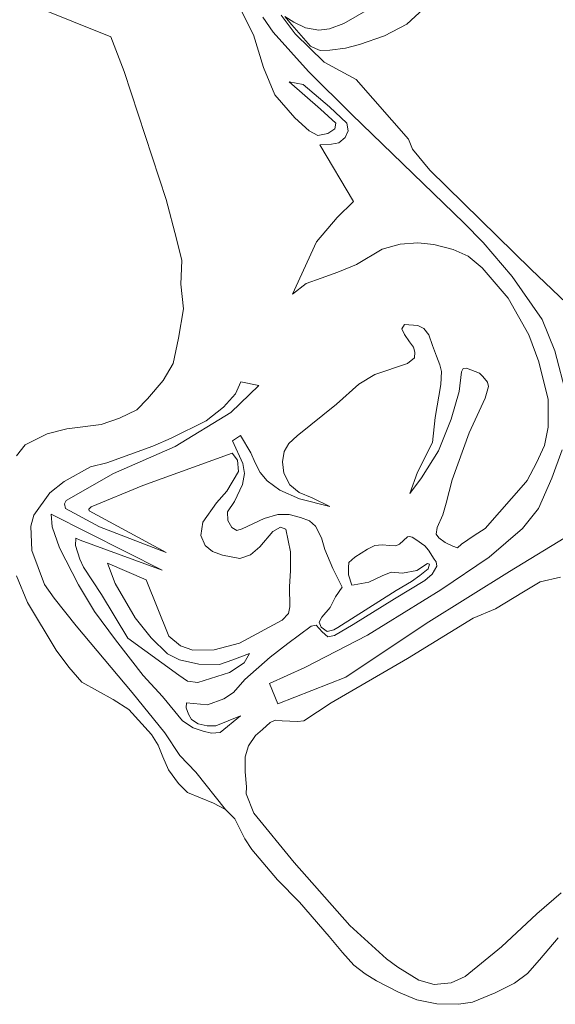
# Model space of a CAD drawing. Header units: metres. Extents: x 185049 to 189876, y 349292 to 352302.
# Tile 17 of 256: x 185736 to 185841, y 350692 to 350884. Entities that reach past the tile are written whole.
import ezdxf

# ---------------------------------------------------------------- set-up
doc = ezdxf.new("R2010")
doc.units = ezdxf.units.M
for name, color, linetype, lineweight in [('B-WE-GR-GRAS-GV', 60, 'Continuous', 13), ('B-WE-GW-TALUD_TEEN-G', 90, 'Continuous', 18), ('B-WE-OG-WATER_POEL-GV', 7, 'Continuous', 18), ('B-WE-VH-ONVERHARD-GV', 252, 'Continuous', 18)]:
    doc.layers.add(name, color=color, linetype=linetype, lineweight=lineweight)

msp = doc.modelspace()

# ---------------------------------------------------------------- linework, layer by layer
at = {"layer": 'B-WE-GR-GRAS-GV'}
for points in [[(185830.9975, 350900.6283, 21.7692), (185811.6817, 350882.8009, 21.688), (185807.3347, 350880.5435, 21.6981), (185802.4793, 350878.8879, 21.8137), (185799.7265, 350878.1856, 22.0349), (185796.6962, 350877.7579, 22.1404), (185794.7654, 350877.732, 22.4521), (185793.8635, 350878.088, 22.5527), (185792.9183, 350878.5141, 22.5929), (185789.3029, 350882.6751, 23.4173), (185787.9305, 350884.3319, 23.5832), (185789.6311, 350883.2033, 23.6234), (185791.95, 350882.0924, 23.6285), (185794.5668, 350881.6603, 23.6184), (185796.6126, 350881.9143, 23.5983), (185799.3985, 350882.9711, 23.5631), (185804.633, 350885.9483, 23.5179)], [(185804.633, 350885.9483, 23.5179), (185799.3985, 350882.9711, 23.5631), (185796.6126, 350881.9143, 23.5983), (185794.5668, 350881.6603, 23.6184), (185791.95, 350882.0924, 23.6285), (185789.6311, 350883.2033, 23.6234), (185787.9305, 350884.3319, 23.5832), (185789.3029, 350882.6751, 23.4173), (185792.9183, 350878.5141, 22.5929), (185793.8635, 350878.088, 22.5527), (185794.7654, 350877.732, 22.4521), (185796.6962, 350877.7579, 22.1404), (185799.7265, 350878.1856, 22.0349), (185802.4793, 350878.8879, 21.8137), (185807.3347, 350880.5435, 21.6981), (185811.6817, 350882.8009, 21.688), (185830.9975, 350900.6283, 21.7692)], [(185841.156, 350704.78, 21.104), (185837.524, 350700.539, 21.104), (185835.182, 350697.871, 21.104), (185832.7, 350695.952, 21.104), (185828.888, 350694.097, 21.104), (185824.497, 350692.273, 21.104), (185821.737, 350691.854, 21.104), (185817.543, 350691.974, 21.104), (185813.653, 350692.71, 21.104), (185810.068, 350694.231, 21.104), (185805.798, 350696.431, 21.104), (185803.577, 350697.786, 21.104), (185801.354, 350699.483, 21.104), (185799.163, 350701.929, 21.104), (185796.56, 350705.09, 21.104), (185790.773, 350711.785, 21.104), (185786.461, 350716.133, 21.104), (185781.461, 350722.013, 21.104), (185780.124, 350724.122, 21.104), (185778.99, 350726.299, 21.104), (185778.132, 350728.001, 21.104), (185776.318, 350729.835, 21.104), (185770.552, 350737.087, 21.689), (185767.465, 350740.311, 21.747), (185764.492, 350744.773, 21.754), (185758.172, 350752.638, 21.806), (185747.26, 350765.617, 21.793), (185742.946, 350770.993, 21.734), (185741.039, 350773.682, 21.76), (185738.578, 350780.283, 21.825), (185738.381, 350785.015, 22.065), (185738.952, 350787.174, 22.143), (185742.111, 350791.539, 22.182), (185744.878, 350793.706, 22.227), (185750.012, 350796.583, 21.947), (185753.235, 350797.341, 21.916), (185762.199, 350800.631, 22.105), (185765.759, 350802.19, 22.042), (185772.565, 350805.525, 21.995), (185775.954, 350808.198, 21.995), (185778.276, 350810.797, 21.869), (185779.314, 350813.126, 21.585), (185782.8724, 350812.4389, 22.3586), (185777.3937, 350807.1968, 22.6266), (185766.5226, 350800.5316, 22.716), (185754.4963, 350795.2918, 22.6548), (185745.2692, 350790.0004, 22.7583), (185744.9374, 350789.3509, 22.8147), (185745.1527, 350788.4567, 22.9275), (185751.7786, 350784.8804, 24.7847), (185764.785, 350779.9033, 27.9631), (185749.7561, 350788.0355, 26.0354), (185749.73, 350788.3357, 26.0354), (185750.1661, 350788.7877, 26.0354), (185760.2354, 350792.9147, 26.4821), (185777.6496, 350799.2505, 27.051), (185778.676, 350797.854, 27.132), (185778.904, 350795.699, 27.203), (185776.602, 350791.856, 27.339), (185774.613, 350789.552, 27.443), (185771.951, 350785.787, 27.612), (185771.522, 350783.21, 27.949), (185772.388, 350781.236, 28.014), (185773.81, 350780.083, 28.027), (185775.79, 350779.351, 28.04), (185779.127, 350778.745, 28.137), (185781.201, 350779.412, 28.156), (185783.033, 350780.996, 28.169), (185785.558, 350783.981, 28.182), (185787.032, 350784.845, 28.072), (185788.072, 350784.43, 28.059), (185788.987, 350780.04, 28.033), (185789.021, 350776.286, 27.903), (185788.833, 350773.289, 27.858), (185788.908, 350769.316, 27.663), (185788.613, 350768.017, 27.696), (185787.36, 350766.694, 27.676), (185779.069, 350762.229, 27.715), (185774.121, 350760.893, 27.657), (185769.968, 350760.857, 27.521), (185767.548, 350761.707, 27.482), (185765.325, 350763.556, 27.443), (185760.85, 350774.543, 27.923), (185753.349, 350777.81, 26.23), (185754.822, 350773.841, 26.184), (185758.741, 350767.166, 26.295), (185761.831, 350763.243, 26.223), (185765.038, 350760.16, 26.217), (185767.399, 350758.991, 26.165), (185771.116, 350758.146, 26.353), (185775.17, 350758.081, 26.347), (185777.763, 350758.989, 26.515), (185781.014, 350760.22, 26.755), (185780.002, 350758.379, 26.572), (185777.093, 350756.531, 26.26), (185770.93, 350754.55, 26.396), (185768.912, 350754.803, 26.273), (185767.27, 350756.015, 26.137), (185757.318, 350763.187, 25.339), (185752.1876, 350771.7263, 25.4994), (185748.6644, 350777.0313, 25.5088), (185747.9763, 350778.5733, 25.4524), (185747.1099, 350781.2265, 25.4477), (185747.1789, 350782.6945, 25.49), (185747.9978, 350782.2811, 25.6122), (185764.0221, 350776.4289, 27.9725), (185742.3912, 350787.3333, 22.5185), (185742.5603, 350784.9184, 22.4386), (185743.9549, 350780.7741, 22.2928), (185747.7064, 350773.5984, 22.1706), (185750.8394, 350768.3855, 22.3633), (185754.9134, 350762.8845, 22.5326), (185760.297, 350755.921, 22.364), (185764.066, 350751.861, 22.454), (185767.9664, 350747.0772, 22.2881), (185770.0316, 350745.6991, 22.3539), (185771.9988, 350745.0444, 22.4103), (185773.5954, 350744.6677, 22.589), (185775.3002, 350744.7917, 22.8053), (185779.2842, 350748.0743, 23.7174), (185774.4645, 350746.1374, 23.2285), (185772.745, 350746.1192, 23.0827), (185771.029, 350746.4988, 22.984), (185769.7006, 350747.3209, 22.9369), (185769.1295, 350748.3828, 22.9322), (185768.6621, 350749.6183, 23.1908), (185768.7467, 350750.5739, 23.2896), (185772.859, 350750.196, 24.167), (185776.03, 350751.366, 24.102), (185777.903, 350752.631, 24.115), (185780.13, 350755.116, 24.245), (185785.026, 350759.468, 24.426), (185788.511, 350762.177, 24.647), (185793.052, 350765.509, 24.634), (185794.009, 350765.732, 24.608), (185795.172, 350764.458, 24.738), (185796.315, 350763.444, 24.699), (185797.592, 350763.709, 24.699), (185801.198, 350765.859, 24.757), (185809.267, 350770.882, 24.783), (185815.225, 350774.459, 24.932), (185816.658, 350775.642, 24.978), (185817.551, 350777.243, 24.881), (185817.423, 350778.08, 25.066), (185817.044, 350778.617, 25.36), (185815.929, 350780.325, 25.849), (185815.193, 350781.173, 25.975), (185813.423, 350782.426, 25.979), (185812.732, 350782.875, 25.993), (185812.226, 350782.992, 25.986), (185811.849, 350782.937, 25.895), (185810.283, 350781.51, 25.699), (185809.573, 350781.162, 25.657), (185808.389, 350781.266, 25.671), (185806.881, 350781.368, 25.594), (185805.482, 350781.255, 25.559), (185804.042, 350780.517, 25.447), (185801.571, 350779.001, 25.069), (185800.391, 350777.92, 24.881), (185800.287, 350776.95, 24.755), (185800.335, 350775.529, 24.748), (185800.958, 350773.511, 24.367), (185801.449, 350773.608, 24.375), (185804.283, 350774.098, 24.31), (185806.894, 350775.346, 24.31), (185808.629, 350776.031, 24.368), (185810.846, 350775.88, 24.381), (185813.62, 350776.35, 24.362), (185815.712, 350777.755, 24.426), (185816.132, 350777.597, 24.407), (185815.855, 350776.737, 24.433), (185814.243, 350775.393, 24.426), (185812.59, 350774.269, 24.413), (185809.621, 350772.501, 24.413), (185798.225, 350765.289, 24.394), (185797.488, 350764.807, 24.349), (185796.151, 350764.522, 24.355), (185795.009, 350765.337, 24.323), (185794.586, 350766.293, 24.355), (185795.122, 350767.274, 24.362), (185796.772, 350769.197, 24.323), (185797.803, 350771.278, 24.303), (185799.074, 350773.14, 24.336), (185797.259, 350776.76, 24.822), (185795.708, 350780.468, 25.328), (185795.04, 350782.742, 25.769), (185793.913, 350784.995, 26.003), (185792.731, 350786.029, 26.171), (185790.931, 350786.721, 26.204), (185788.772, 350787.292, 26.223), (185786.536, 350787.304, 26.295), (185783.863, 350786.535, 26.236), (185779.617, 350784.502, 26.223), (185778.559, 350784.179, 26.243), (185777.559, 350784.774, 26.275), (185776.775, 350786.109, 26.256), (185776.729, 350787.826, 26.288), (185778.079, 350789.848, 26.34), (185779.664, 350793.149, 26.314), (185780.076, 350795.288, 26.327), (185779.729, 350797.203, 26.308), (185777.704, 350801.627, 25.841), (185779.278, 350802.691, 25.931), (185781.272, 350799.339, 26.244), (185782.119, 350797.362, 26.412), (185783.074, 350795.492, 26.468), (185784.458, 350793.839, 26.503), (185786.941, 350792.018, 26.3), (185790.78, 350790.331, 26.356), (185796.707, 350788.846, 26.468), (185793.256, 350790.556, 27.035), (185790.711, 350791.601, 27.748), (185788.854, 350793.059, 28.231), (185787.682, 350795.358, 28.734), (185787.437, 350797.575, 29.098), (185787.774, 350799.558, 29.35), (185788.673, 350801.154, 29.434), (185790.325, 350802.646, 29.63), (185797.989, 350808.79, 30.511), (185802.346, 350812.704, 31.022), (185805.483, 350814.589, 31.392), (185811.805, 350816.723, 31.931), (185813.158, 350817.826, 31.812), (185813.261, 350818.903, 31.868), (185812.999, 350819.893, 31.847), (185812.177, 350820.945, 31.735), (185811.203, 350822.341, 31.749), (185810.725, 350823.437, 31.861), (185811.26, 350824.301, 31.98), (185813.802, 350824.116, 31.959), (185815.01, 350823.518, 31.917), (185815.962, 350822.294, 31.938), (185816.723, 350820.251, 32.141), (185817.442, 350818.122, 32.435), (185818.116, 350816.445, 32.267), (185818.443, 350815.155, 32.001), (185818.302, 350812.592, 31.588), (185817.228, 350806.192, 30.826), (185816.686, 350801.302, 30.014), (185813.779, 350795.542, 28.28), (185812.245, 350791.359, 26.888), (185814.542, 350794.438, 27.36), (185817.86, 350799.726, 28.395), (185820.313, 350805.872, 29.305), (185821.908, 350811.261, 29.808), (185822.346, 350815.074, 30.242), (185822.688, 350815.765, 30.277), (185823.312, 350815.832, 30.2), (185825.872, 350814.863, 30.193), (185826.533, 350814.186, 30.148), (185827.416, 350813.051, 30.109), (185827.599, 350812.213, 30.07), (185826.988, 350809.974, 30.18), (185823.838, 350803.213, 29.214), (185820.498, 350794.054, 28.416), (185819.377, 350789.476, 27.735), (185818.726, 350787.257, 27.281), (185817.627, 350784.746, 26.832), (185817.413, 350783.474, 26.658), (185817.895, 350782.754, 26.438), (185819.169, 350781.821, 25.448), (185820.647, 350781.115, 24.935), (185821.585, 350780.827, 24.765), (185822.375, 350781.528, 24.743), (185824.802, 350783.174, 24.652), (185826.928, 350784.538, 24.729), (185834.905, 350793.59, 24.379), (185835.142, 350793.944, 24.375), (185836.986, 350797.366, 24.225), (185838.492, 350800.706, 24.245), (185839.217, 350804.284, 24.167), (185839.217, 350809.716, 24.005), (185837.412, 350817.038, 23.92), (185835.495, 350822.323, 23.648), (185831.454, 350829.457, 23.174), (185826.4, 350835.349, 23.032), (185823.655, 350837.655, 23.09), (185820.695, 350838.922, 23.11), (185816.937, 350839.887, 23.226), (185813.861, 350840.215, 23.239), (185810.387, 350839.942, 23.103), (185806.876, 350838.99, 23.064), (185801.874, 350836.036, 22.811), (185798.225, 350834.505, 22.441), (185795.015, 350833.354, 22.111), (185792.043, 350832.285, 22.033), (185789.415, 350830.198, 22.078), (185794.08, 350840.3894, 22.0456), (185798.1163, 350845.1686, 22.0892), (185801.3137, 350848.2841, 22.1183), (185794.7599, 350859.3037, 22.0701), (185797.0293, 350859.4333, 22.0047), (185798.4421, 350859.7118, 22.0047), (185799.6374, 350860.7188, 21.9997), (185800.2238, 350862.0764, 21.9997), (185800.006, 350863.5411, 21.9997), (185796.6353, 350866.7002, 21.9695), (185791.4823, 350871.0953, 22.0047), (185788.7656, 350871.5873, 22.7186), (185794.8512, 350866.2939, 22.5577), (185797.8341, 350863.5403, 22.4069), (185797.6316, 350862.4333, 22.3968), (185796.2935, 350861.5045, 22.437), (185794.3575, 350861.1623, 22.4873), (185792.622, 350862.0734, 22.608), (185789.85, 350864.5893, 22.5527), (185785.9711, 350869.0439, 22.8191), (185783.775, 350874.4179, 23.176), (185781.8209, 350880.7672, 23.3469), (185779.4884, 350885.3936, 23.5179)], [(185783.5977, 350884.179, 23.5093), (185785.6526, 350881.2435, 23.0716), (185792.4945, 350873.6372, 22.0197), (185800.9409, 350865.2506, 22.0363), (185822.7796, 350844.154, 22.9538), (185826.5624, 350840.2856, 23.0548), (185832.2234, 350833.6927, 23.3157), (185838.0877, 350825.2732, 23.7744), (185840.5689, 350819.1903, 24.0901), (185842.7998, 350810.4797, 24.1911)], [(185932.0629, 350884.2615, 27.4853), (185927.952, 350877.7432, 27.1486), (185922.7188, 350868.8316, 26.6015), (185916.1136, 350857.871, 25.4147), (185911.5323, 350851.0541, 25.2379), (185906.5293, 350845.6378, 25.2127), (185898.3639, 350838.4724, 25.2295), (185890.0448, 350830.9731, 25.2211), (185879.8824, 350823.5912, 25.1369), (185868.6345, 350816.3923, 24.9854), (185863.9575, 350815.002, 24.8087), (185861.8947, 350814.9742, 24.6656), (185858.3047, 350816.2533, 24.6572), (185854.6733, 350818.2666, 24.6319), (185849.7161, 350821.9055, 24.2616), (185835.8342, 350835.0635, 23.3189), (185816.1788, 350854.4093, 22.5277), (185812.8204, 350858.4806, 22.2836), (185811.9963, 350860.421, 21.9048), (185801.8105, 350872.0565, 21.4419), (185795.5962, 350875.4208, 21.7547), (185789.9458, 350880.9435, 22.9569), (185787.1704, 350884.5722, 23.2852)], [(185841.9661, 350799.8879, 24.3047), (185839.924, 350794.3865, 24.6582), (185837.3407, 350788.4742, 24.6582), (185834.2315, 350784.5856, 24.8855), (185827.7229, 350778.9658, 24.9107), (185818.3246, 350772.619, 25.0496), (185804.0283, 350763.7494, 24.7466), (185791.8367, 350757.4608, 24.5193), (185784.8908, 350754.3528, 24.2289), (185786.5239, 350750.3843, 24.4562), (185799.7995, 350755.5829, 24.8097), (185815.4644, 350766.0856, 24.8855), (185831.6929, 350776.2038, 24.8223), (185843.858, 350783.5965, 24.835)], [(185841.632, 350775.078, 24.616), (185837.698, 350774.177, 24.683), (185834.432, 350772.221, 24.927), (185828.972, 350768.928, 25.27), (185824.615, 350767.088, 24.91), (185811.791, 350759.232, 24.888), (185796.958, 350750.585, 24.622), (185791.584, 350747.121, 24.567), (185790.358, 350746.963, 24.622), (185787.408, 350747.105, 24.611), (185786.01, 350747.203, 24.323), (185785.057, 350746.739, 24.074), (185783.5284, 350745.4036, 23.835), (185782.1733, 350744.2457, 23.8115), (185780.7943, 350742.2214, 23.5106), (185780.1508, 350740.0742, 23.2002), (185780.1678, 350737.1314, 22.636), (185780.4229, 350734.236, 22.3022), (185780.3481, 350732.8784, 21.9966), (185781.8841, 350729.0718, 21.4794), (185789.7171, 350719.4928, 21.2396), (185800.5964, 350707.2407, 21.3054), (185807.748, 350700.745, 21.239), (185809.953, 350699.1, 21.25), (185814.054, 350696.558, 21.371), (185816.99, 350695.7, 21.405), (185820.363, 350696.07, 21.427), (185823.086, 350697.274, 21.51), (185830.157, 350703.045, 21.798), (185837.019, 350709.515, 21.92), (185841.743, 350713.555, 21.87)]]:
    msp.add_polyline3d(points, dxfattribs=at)
at = {"layer": 'B-WE-GW-TALUD_TEEN-G'}
msp.add_polyline3d([(186012.701, 351033.891, 21.104), (185997.2281, 351022.0823, 20.6929), (185993.3557, 351018.3431, 20.6929), (185988.9853, 351014.0237, 20.6929), (185979.6161, 351001.2663, 20.6347), (185971.2664, 350990.9669, 20.7511), (185962.4211, 350979.9098, 20.8965), (185955.755, 350973.5249, 20.9984), (185949.254, 350968.0843, 21.2892), (185939.9897, 350961.828, 21.3329), (185922.9274, 350950.0317, 21.4783), (185903.5852, 350939.0921, 21.9001), (185893.0952, 350933.543, 22.2492), (185883.0301, 350925.8422, 22.3074), (185857.4119, 350904.877, 22.1474), (185847.8263, 350898.1112, 22.1619), (185845.5599, 350896.9199, 22.1765), (185843.3758, 350896.7402, 22.1328), (185839.3768, 350897.3825, 22.0601), (185834.7574, 350899.4639, 21.7983), (185832.8432, 350900.5713, 21.7692), (185831.4326, 350900.798, 21.7692), (185830.9975, 350900.6283, 21.7692), (185811.6817, 350882.8009, 21.688)], dxfattribs=at)
at = {"layer": 'B-WE-OG-WATER_POEL-GV'}
for points in [[(185694.7653, 350904.1911, 21.104), (185754.0026, 350880.3637, 21.104), (185756.5621, 350873.6012, 21.104), (185764.777, 350848.6999, 21.104), (185766.819, 350840.9732, 21.104), (185767.8404, 350836.7774, 21.104), (185767.6243, 350832.1934, 21.104), (185768.1868, 350827.3903, 21.104), (185767.1549, 350821.6402, 21.104), (185766.175, 350816.7454, 21.104), (185764.1768, 350813.4274, 21.104), (185761.1536, 350809.803, 21.104), (185759.0916, 350807.7105, 21.104), (185755.6702, 350806.0588, 21.104), (185752.101, 350804.8008, 21.104), (185745.4076, 350803.9523, 21.104), (185741.6049, 350802.9998, 21.104), (185737.2714, 350800.8771, 21.104), (185735.6062, 350798.7108, 21.104)], [(185735.575, 350775.369, 21.104), (185737.743, 350770.127, 21.104), (185743.369, 350760.874, 21.104), (185745.802, 350757.542, 21.104), (185748.37, 350754.654, 21.104), (185754.417, 350751.233, 21.104), (185757.527, 350749.267, 21.104), (185761.944, 350744.442, 21.104), (185763.213, 350742.367, 21.104), (185764.108, 350740.052, 21.104), (185765.242, 350737.533, 21.104), (185767.162, 350734.881, 21.104), (185768.941, 350733.149, 21.104), (185774.029, 350731.054, 21.104), (185776.318, 350729.835, 21.104), (185778.132, 350728.001, 21.104), (185778.99, 350726.299, 21.104), (185780.124, 350724.122, 21.104), (185781.461, 350722.013, 21.104), (185786.461, 350716.133, 21.104), (185790.773, 350711.785, 21.104), (185796.56, 350705.09, 21.104), (185799.163, 350701.929, 21.104), (185801.354, 350699.483, 21.104), (185803.577, 350697.786, 21.104), (185805.798, 350696.431, 21.104), (185810.068, 350694.231, 21.104), (185813.653, 350692.71, 21.104), (185817.543, 350691.974, 21.104), (185821.737, 350691.854, 21.104), (185824.497, 350692.273, 21.104), (185828.888, 350694.097, 21.104), (185832.7, 350695.952, 21.104), (185835.182, 350697.871, 21.104), (185837.524, 350700.539, 21.104), (185841.156, 350704.78, 21.104)]]:
    msp.add_polyline3d(points, dxfattribs=at)
at = {"layer": 'B-WE-VH-ONVERHARD-GV'}
for points in [[(185842.7998, 350810.4797, 24.1911), (185840.5689, 350819.1903, 24.0901), (185838.0877, 350825.2732, 23.7744), (185832.2234, 350833.6927, 23.3157), (185826.5624, 350840.2856, 23.0548), (185822.7796, 350844.154, 22.9538), (185800.9409, 350865.2506, 22.0363), (185792.4945, 350873.6372, 22.0197), (185785.6526, 350881.2435, 23.0716), (185783.5977, 350884.179, 23.5093)], [(185787.1704, 350884.5722, 23.2852), (185789.9458, 350880.9435, 22.9569), (185795.5962, 350875.4208, 21.7547), (185801.8105, 350872.0565, 21.4419), (185811.9963, 350860.421, 21.9048), (185812.8204, 350858.4806, 22.2836), (185816.1788, 350854.4093, 22.5277), (185835.8342, 350835.0635, 23.3189), (185849.7161, 350821.9055, 24.2616), (185854.6733, 350818.2666, 24.6319), (185858.3047, 350816.2533, 24.6572), (185861.8947, 350814.9742, 24.6656), (185863.9575, 350815.002, 24.8087), (185868.6345, 350816.3923, 24.9854), (185879.8824, 350823.5912, 25.1369), (185890.0448, 350830.9731, 25.2211), (185898.3639, 350838.4724, 25.2295), (185906.5293, 350845.6378, 25.2127), (185911.5323, 350851.0541, 25.2379), (185916.1136, 350857.871, 25.4147), (185922.7188, 350868.8316, 26.6015), (185927.952, 350877.7432, 27.1486), (185932.0629, 350884.2615, 27.4853)], [(185843.858, 350783.5965, 24.835), (185831.6929, 350776.2038, 24.8223), (185815.4644, 350766.0856, 24.8855), (185799.7995, 350755.5829, 24.8097), (185786.5239, 350750.3843, 24.4562), (185784.8908, 350754.3528, 24.2289), (185791.8367, 350757.4608, 24.5193), (185804.0283, 350763.7494, 24.7466), (185818.3246, 350772.619, 25.0496), (185827.7229, 350778.9658, 24.9107), (185834.2315, 350784.5856, 24.8855), (185837.3407, 350788.4742, 24.6582), (185839.924, 350794.3865, 24.6582), (185841.9661, 350799.8879, 24.3047)]]:
    msp.add_polyline3d(points, dxfattribs=at)

doc.saveas('drawing.dxf')
